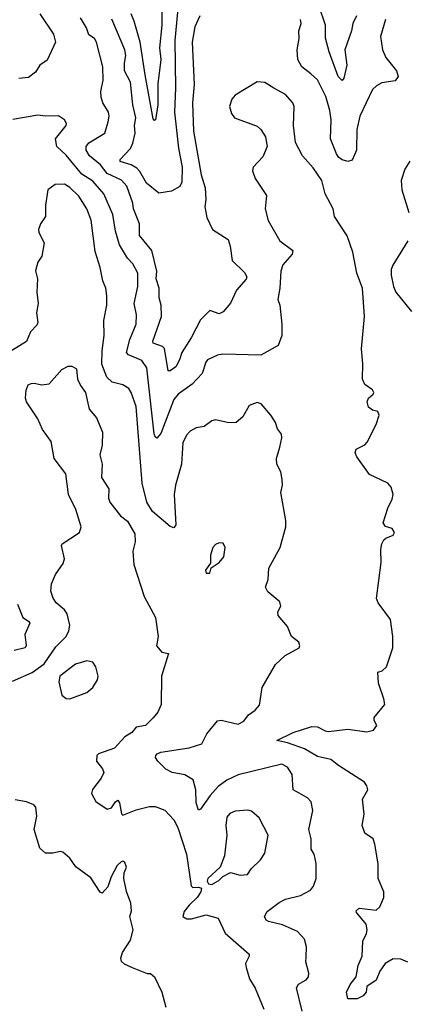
# Model space of a CAD drawing. Extents: x 2133461 to 2293071, y 753526 to 916327.
# Tile 225 of 256: x 2173559 to 2175599, y 867371 to 872575. Entities that reach past the tile are written whole.
import ezdxf

# ---------------------------------------------------------------- set-up
doc = ezdxf.new("R2010")
doc.units = 0

msp = doc.modelspace()

# ---------------------------------------------------------------- linework, layer by layer
at = {"layer": '0CON10XD'}
for points in [[(2174310.2, 872675), (2174310.4, 872545), (2174298, 872425), (2174304.8, 872364.8), (2174290.4, 872235), (2174290.4, 872125), (2174277.5, 872045), (2174272.3, 872042.3), (2174265, 872050), (2174222.9, 872282.9), (2174195.7, 872455), (2174165, 872567.1), (2174148.8, 872605)], [(2173665.6, 872605), (2173738.5, 872498.5), (2173748.1, 872455), (2173705, 872361.2), (2173665.8, 872334.2), (2173643, 872297), (2173605, 872268.6), (2173555, 872264.5)], [(2174393, 872615), (2174380, 872465), (2174383.4, 872215), (2174378.1, 872085), (2174398.5, 871895), (2174417.6, 871795), (2174417.5, 871715), (2174407, 871693), (2174362.6, 871667.4), (2174295, 871657.5), (2174229.8, 871709.8), (2174195, 871772.5), (2174179.3, 871789.3), (2174147.9, 871807.9), (2174091.1, 871825), (2174090, 871835), (2174145, 871893.1), (2174157.6, 871922.4), (2174169.4, 871975), (2174167.1, 872015), (2174173.1, 872055), (2174157.5, 872125), (2174145.2, 872245), (2174114.2, 872305), (2174112.9, 872345), (2174120.2, 872385), (2174114.8, 872414.8), (2174046.7, 872576.7)], [(2175341.2, 872595), (2175320.9, 872555), (2175314.2, 872515), (2175279.6, 872415), (2175290.4, 872335), (2175273.3, 872265), (2175265, 872252.9), (2175242.9, 872275), (2175195.5, 872404.5), (2175176.8, 872476.8), (2175177, 872545), (2175143.6, 872645)], [(2174512, 872595), (2174485, 872536.7), (2174471.8, 872455), (2174481.9, 872231.9), (2174473.8, 872135), (2174479.2, 871985), (2174519.1, 871755), (2174540, 871685), (2174543.9, 871625), (2174537.5, 871585), (2174548.5, 871528.5), (2174579.2, 871465), (2174662.3, 871412.3), (2174673, 871377), (2174682.6, 871302.6), (2174748.2, 871238.2), (2174760.9, 871215), (2174757, 871203), (2174705.7, 871145), (2174674.3, 871075.7), (2174635, 871031.2), (2174615, 871020), (2174565, 871038), (2174515, 870988.1), (2174466.8, 870893.2), (2174416.9, 870815), (2174405, 870777.5), (2174385, 870739.4), (2174355, 870718.5), (2174345, 870719.2), (2174325, 870837.1), (2174315, 870847.7), (2174265.5, 870865.5), (2174263.5, 870875), (2174310, 871005), (2174308.2, 871065), (2174296.9, 871105), (2174296.7, 871155), (2174281.6, 871205), (2174284.4, 871245), (2174257.3, 871355), (2174193.6, 871433.6), (2174193.1, 871495), (2174161.5, 871575), (2174157.7, 871605), (2174125.9, 871695), (2174097.1, 871727.1), (2174022.5, 871762.5), (2173987.1, 871807.1), (2173928.9, 871855), (2173910.4, 871885), (2173910.4, 871905), (2173925, 871924.5), (2174009.4, 871975), (2174026.2, 872035), (2174032.9, 872065), (2174029.6, 872085), (2173998.8, 872135), (2173989.6, 872165), (2173988.2, 872195), (2174000.7, 872255), (2173998.6, 872325), (2173965.4, 872455), (2173955, 872475.6), (2173924, 872494), (2173912, 872532), (2173880.4, 872585)], [(2175495, 872576), (2175467.3, 872485), (2175478, 872415), (2175495.6, 872375), (2175552.7, 872305), (2175561.8, 872275), (2175545, 872251.8), (2175475, 872240.5), (2175445.8, 872225), (2175425.8, 872205), (2175358.2, 872065), (2175342.9, 871995), (2175340.6, 871885), (2175318, 871832), (2175295, 871825.7), (2175265, 871834.4), (2175245, 871848.6), (2175235, 871866), (2175202.5, 871945), (2175206.3, 872045), (2175199.4, 872095), (2175178.1, 872168.1), (2175135, 872257.1), (2175099.1, 872289.1), (2175051.9, 872325), (2175031.2, 872365), (2175027.1, 872415), (2175037.3, 872475), (2175035.4, 872515), (2175048.5, 872555), (2175044.4, 872575)], [(2175612.5, 867592.5), (2175575, 867610), (2175535, 867610.8), (2175493.2, 867586.8), (2175463.5, 867545), (2175445, 867497.5), (2175396, 867465), (2175391.4, 867435), (2175375.7, 867415), (2175345, 867399.2), (2175295, 867400), (2175288, 867435), (2175307.5, 867475), (2175338.9, 867515), (2175350.4, 867575), (2175371.5, 867625), (2175374.3, 867705), (2175394.4, 867745), (2175397.5, 867765), (2175391.8, 867795), (2175341.1, 867855), (2175339.4, 867865), (2175355, 867878.5), (2175445, 867868.1), (2175465, 867886), (2175485.4, 867935), (2175485.4, 867965), (2175454.5, 868035), (2175456.2, 868113.8), (2175436.9, 868216.9), (2175429.4, 868245), (2175385.5, 868275.5), (2175370, 868315), (2175381.4, 868375), (2175372.5, 868455), (2175400, 868505), (2175396.2, 868525), (2175383.9, 868543.9), (2175245, 868632.5), (2175205, 868664.5), (2175135, 868680.9), (2175065, 868720.8), (2174975, 868753.1), (2174920, 868765), (2175005, 868806.8), (2175105, 868839.2), (2175135, 868836.8), (2175175, 868815.5), (2175193, 868813), (2175295, 868825.6), (2175395, 868810), (2175430.7, 868819.3), (2175447.5, 868845), (2175435, 868870), (2175434.1, 868885.9), (2175490, 868955), (2175485.7, 868985), (2175457.3, 869067.3), (2175453.8, 869126.2), (2175476.1, 869133.9), (2175500, 869155), (2175533.8, 869255), (2175533.8, 869315), (2175520, 869405), (2175455, 869493.3), (2175445.7, 869515.7), (2175470.4, 869705), (2175468.9, 869775), (2175474.4, 869805), (2175485.4, 869824.6), (2175495.5, 869834.5), (2175535, 869850.8), (2175541.4, 869865), (2175530, 869885), (2175495, 869895.8), (2175481.4, 869915), (2175506.8, 869993.2), (2175530.3, 870039.7), (2175534.1, 870065.9), (2175524.3, 870104.3), (2175505.7, 870125.7), (2175410.2, 870170.2), (2175342.5, 870265), (2175334.2, 870285), (2175338.8, 870305), (2175385, 870328.1), (2175397.9, 870342.1), (2175444.5, 870435), (2175460, 870485), (2175454.2, 870504.2), (2175425, 870510.8), (2175405, 870526.2), (2175397.8, 870555), (2175404.4, 870575), (2175428.8, 870595), (2175432, 870605), (2175425, 870617.5), (2175385, 870646), (2175371.8, 870675), (2175373.8, 870755), (2175366.5, 870835), (2175383.5, 871005), (2175373.1, 871155), (2175342.9, 871235), (2175320.8, 871345), (2175291.5, 871431.5), (2175224.4, 871535), (2175217.1, 871575), (2175175.5, 871655), (2175156.5, 871725), (2175112, 871792), (2175055.5, 871855.5), (2175017.5, 871925), (2175007.5, 872015), (2175010.6, 872115), (2175004.5, 872134.5), (2174965, 872180), (2174902.6, 872212.6), (2174855, 872242.9), (2174815, 872245.8), (2174698.8, 872175), (2174681.2, 872155), (2174668, 872115), (2174678.8, 872078.8), (2174695, 872056.7), (2174815, 872011.2), (2174833.8, 871995), (2174858.8, 871955), (2174868.8, 871905), (2174845, 871850), (2174793.3, 871795), (2174791.2, 871775), (2174804, 871735), (2174864.3, 871645), (2174857.3, 871575), (2174872.7, 871512.7), (2174934.4, 871405), (2175003.8, 871355), (2175000, 871335), (2174951.2, 871278.8), (2174940.6, 871245), (2174935.2, 871155), (2174924.7, 871095), (2174935.2, 871065), (2174946.5, 870965), (2174945.6, 870905.6), (2174927, 870853), (2174835, 870802), (2174633.7, 870806.3), (2174605, 870800.9), (2174553.3, 870776.7), (2174543.1, 870765), (2174523.8, 870705), (2174471.1, 870648.9), (2174398.1, 870595), (2174375, 870566.9), (2174305, 870386.9), (2174285, 870362.5), (2174275, 870370), (2174271.2, 870385), (2174231.4, 870735), (2174205, 870772.7), (2174133.7, 870803.7), (2174124.5, 870815), (2174141.6, 870885), (2174175.3, 870964.7), (2174176.9, 871015), (2174165.3, 871075.3), (2174183.9, 871163.9), (2174184.6, 871235), (2174158.2, 871285), (2174130, 871315), (2174086.2, 871385), (2174066.1, 871456.1), (2174052.5, 871545), (2174004.6, 871655), (2173945, 871721.6), (2173887.7, 871757.7), (2173805, 871859.2), (2173755.5, 871905), (2173748.6, 871945), (2173804, 872015), (2173805.7, 872025.7), (2173796, 872045), (2173765, 872067.1), (2173695.5, 872064.5), (2173655, 872070.4), (2173523.3, 872046.7)], [(2175622.4, 871827.6), (2175596.3, 871783.7), (2175576.7, 871725), (2175580, 871675), (2175617.5, 871555)], [(2175052.7, 867335), (2175023.2, 867456.8), (2175033.3, 867476.7), (2175075, 867499.2), (2175087.5, 867515), (2175088, 867535), (2175072, 867595), (2175075, 867620), (2175075.8, 867675), (2175065.8, 867715), (2175028.8, 867755), (2174950.1, 867790.1), (2174875, 867807.5), (2174862.9, 867815), (2174853.3, 867835), (2174868.9, 867861.1), (2174931.2, 867908.8), (2174965, 867926), (2175045, 867945.5), (2175096.6, 867973.4), (2175113.8, 867995), (2175128, 868035), (2175127.1, 868115), (2175117.5, 868165), (2175100.8, 868190.8), (2175101.4, 868245), (2175089.4, 868295), (2175109.4, 868395), (2175100.3, 868440.3), (2175082.1, 868462.1), (2175005, 868503.3), (2175000, 868585), (2174975, 868623.8), (2174945, 868639.2), (2174715, 868582.9), (2174655, 868554.6), (2174608.8, 868521.2), (2174565.9, 868474.1), (2174515, 868401.2), (2174505, 868396.7), (2174492.5, 868435), (2174490.3, 868505), (2174477, 868557), (2174432.8, 868582.8), (2174365.8, 868595.8), (2174332.5, 868612.5), (2174290, 868655), (2174277.8, 868675), (2174278.5, 868685), (2174285.6, 868695), (2174305, 868703.6), (2174455, 868726), (2174522.5, 868747.5), (2174549.8, 868800.2), (2174605, 868869.2), (2174625, 868871.9), (2174715, 868852), (2174745, 868866.7), (2174768.8, 868901.2), (2174804.2, 868925.8), (2174827.7, 868952.3), (2174842, 869045), (2174912.6, 869167.4), (2174963.8, 869215), (2175036.7, 869255), (2175041.2, 869265), (2175035.8, 869285), (2174997.5, 869315), (2174975, 869367.5), (2174926, 869425), (2174924.2, 869445), (2174940, 869475), (2174935, 869497.5), (2174871.3, 869551.3), (2174860, 869575), (2174874.2, 869615), (2174877.5, 869675), (2174937.7, 869785), (2174967.1, 869895), (2174967, 869927), (2174940, 870075), (2174948.6, 870115), (2174947.1, 870145), (2174940, 870185), (2174920, 870225), (2174917.5, 870255), (2174935.7, 870315), (2174945.7, 870365), (2174943.9, 870383.9), (2174922.3, 870412.3), (2174912, 870445), (2174887.5, 870485), (2174835.7, 870545), (2174815, 870551.9), (2174773.8, 870535), (2174738.8, 870475), (2174705, 870446), (2174665, 870444.2), (2174595, 870459.2), (2174575, 870454.2), (2174534.2, 870424.2), (2174493.3, 870416.7), (2174460.1, 870399.9), (2174441.3, 870378.7), (2174422.6, 870337.4), (2174415.6, 870225), (2174382.7, 870115), (2174375.4, 870065), (2174385.7, 869905), (2174375, 869888.8), (2174355, 869896), (2174262.3, 869975), (2174231.4, 870025), (2174207.5, 870125), (2174175, 870530), (2174148.8, 870605), (2174135.8, 870625.8), (2174105, 870644.4), (2174048.6, 870658.6), (2174020.5, 870685), (2173993.1, 870753.1), (2173995.3, 870824.7), (2174005.3, 870905), (2174004.5, 870985.5), (2174020.8, 871065), (2174020.8, 871115), (2174015.3, 871155.3), (2173999.1, 871195), (2173985.5, 871265), (2173958.9, 871348.9), (2173937.5, 871515), (2173914.6, 871575), (2173872.3, 871642.3), (2173825, 871687.3), (2173796.2, 871705), (2173746.1, 871703.9), (2173708, 871675), (2173695.7, 871595), (2173695.6, 871535), (2173669.2, 871495), (2173658.8, 871465), (2173660.5, 871450.5), (2173688, 871395), (2173676, 871325), (2173655, 871292.5), (2173643.4, 871246.6), (2173653.1, 871205), (2173648.9, 871135), (2173656, 871075), (2173648.2, 871025), (2173655.3, 870974.7), (2173649.6, 870960.4), (2173615.9, 870924.1), (2173595, 870874.4), (2173483.1, 870805)], [(2175612.5, 871405), (2175532.1, 871277.9), (2175524.2, 871255), (2175524, 871225), (2175536.2, 871165), (2175548.8, 871135), (2175632.6, 871032.6)], [(2173521.7, 869078.3), (2173625, 869123.8), (2173689.2, 869170.8), (2173750.8, 869259.2), (2173804.3, 869315), (2173819.2, 869345), (2173824.4, 869375), (2173809.4, 869435), (2173796.1, 869456.1), (2173752, 869492), (2173736.5, 869516.5), (2173724.5, 869555), (2173727.9, 869592.1), (2173747.6, 869642.4), (2173788.9, 869701.1), (2173795.8, 869724.2), (2173780, 869795), (2173783.3, 869805), (2173875, 869864), (2173884.3, 869895), (2173855.6, 869985), (2173816.9, 870065), (2173802.5, 870175), (2173741.4, 870255), (2173725.8, 870345), (2173679.1, 870409.1), (2173654.2, 870465), (2173594.4, 870555), (2173589.5, 870575), (2173592.8, 870617.2), (2173604, 870645), (2173618.8, 870651.2), (2173635, 870654.2), (2173675.9, 870644.1), (2173715, 870649.2), (2173782.5, 870725), (2173815, 870743.3), (2173835, 870743.3), (2173858.6, 870728.6), (2173865.5, 870675.5), (2173880.3, 870640.3), (2173906.9, 870605), (2173915.7, 870564.3), (2173926.6, 870516.6), (2173965, 870470), (2173996.9, 870395), (2173994.4, 870325), (2173982.2, 870275), (2173995.6, 870225), (2173991.4, 870155), (2174030, 870095), (2174029.4, 870045), (2174035.8, 870025), (2174092.4, 869952.4), (2174128.8, 869925), (2174167.3, 869857.3), (2174169.2, 869815), (2174157.5, 869765), (2174163.3, 869695), (2174216.8, 869526.8), (2174277.1, 869415), (2174290.8, 869315), (2174282.5, 869265), (2174311.2, 869231.2), (2174346.2, 869225), (2174309.4, 869105), (2174306.9, 868955), (2174289.2, 868915), (2174265.8, 868885), (2174225, 868844.4), (2174175, 868836.2), (2174152.7, 868807.3), (2174115, 868783.8), (2174060, 868725), (2173976.7, 868695), (2173966.2, 868685), (2173965.8, 868655), (2173996.9, 868615), (2174004.2, 868595), (2173990.8, 868565), (2173944.6, 868505.4), (2173939.6, 868485), (2173961.7, 868441.7), (2174021.7, 868401.7), (2174045, 868409.2), (2174065, 868441.2), (2174078.8, 868448.8), (2174087.5, 868435), (2174098, 868378), (2174105, 868370), (2174175, 868398.9), (2174245, 868415.6), (2174275.6, 868415.6), (2174327.2, 868397.2), (2174375, 868346), (2174395.5, 868305), (2174441.5, 868165), (2174466.4, 867996.4), (2174475, 867987.5), (2174505, 867990), (2174520, 867985), (2174516.7, 867965), (2174498, 867935), (2174455, 867894.4), (2174429.4, 867860.6), (2174422.2, 867835), (2174442.3, 867822.3), (2174467.6, 867822.4), (2174545, 867842.7), (2174608.8, 867825), (2174646.1, 867746.1), (2174772.5, 867635), (2174773.3, 867625), (2174753.9, 867586.1), (2174756.2, 867565), (2174774.4, 867504.4), (2174805, 867456.2), (2174850, 867345)], [(2174565, 869650), (2174571.7, 869678.3), (2174615, 869706.2), (2174638.1, 869735), (2174646, 869785), (2174635, 869807.5), (2174615, 869808.8), (2174595, 869800), (2174581.4, 869785), (2174568.6, 869745), (2174567.5, 869702.5), (2174542.5, 869665), (2174545, 869650), (2174565, 869650)], [(2173547.1, 869485), (2173575.4, 869415.4), (2173606.3, 869396.3), (2173612.1, 869385), (2173586.9, 869325), (2173592.4, 869267.6), (2173587.1, 869255), (2173529.2, 869240.8)], [(2173825, 868984.4), (2173915, 869019.2), (2173945.8, 869045), (2173970, 869085), (2173974.2, 869105), (2173961.1, 869155), (2173945, 869178.6), (2173915, 869185.6), (2173855, 869168.2), (2173770.9, 869105), (2173765.4, 869075), (2173782.5, 869005), (2173805, 868987.5), (2173825, 868984.4)], [(2174333.3, 867353.3), (2174313, 867433), (2174275, 867510), (2174251.7, 867531.7), (2174235, 867532.5), (2174155, 867563.3), (2174113, 867583), (2174097.5, 867597.5), (2174093.8, 867615), (2174102, 867645), (2174145, 867710), (2174159.4, 867765), (2174141.4, 867835), (2174151.1, 867865), (2174146.9, 867905), (2174123.6, 867966.4), (2174110, 868035), (2174111.2, 868065), (2174123.3, 868095), (2174115, 868120), (2174105, 868126.7), (2174095, 868123.3), (2174075, 868104), (2174042.9, 868045), (2174025, 867990.8), (2173995, 867958.8), (2173985, 867963.3), (2173935, 868039.2), (2173856.8, 868096.8), (2173825, 868143.8), (2173786.7, 868175), (2173775, 868178.8), (2173735, 868170), (2173695, 868170), (2173666.2, 868195), (2173636.2, 868295), (2173650, 868365), (2173645, 868412.5), (2173634.5, 868424.5), (2173595, 868440), (2173535, 868451.2)], [(2174575, 868003.3), (2174612.5, 868025), (2174633.9, 868046.1), (2174675, 868066.7), (2174725, 868053.8), (2174763.6, 868056.4), (2174782.7, 868087.3), (2174832, 868135), (2174855, 868168.8), (2174873.3, 868265), (2174825.8, 868355.8), (2174785, 868391.9), (2174765, 868396.7), (2174698.9, 868391.1), (2174670.9, 868379.1), (2174655, 868360), (2174648.6, 868315), (2174655.6, 868265), (2174642, 868155), (2174620, 868095), (2174553.8, 868035), (2174551.2, 868021.2), (2174557, 868007), (2174575, 868003.3)]]:
    msp.add_lwpolyline(points, dxfattribs=at)

doc.saveas('drawing.dxf')
